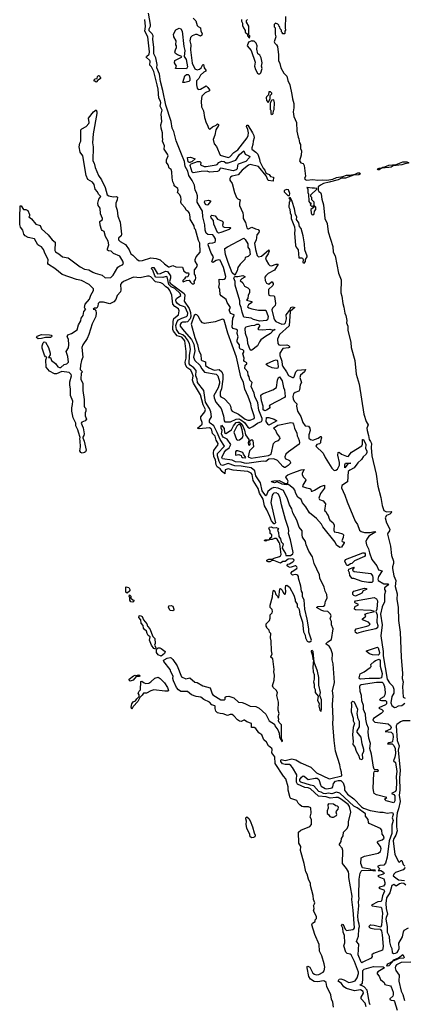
# Model space of a CAD drawing. Extents: x 1966327 to 2147849, y 395140 to 552178.
# Tile 134 of 256: x 2040469 to 2045185, y 451509 to 463585. Entities that reach past the tile are written whole.
import ezdxf

# ---------------------------------------------------------------- set-up
doc = ezdxf.new("R2010")
doc.units = 0

msp = doc.modelspace()

# ---------------------------------------------------------------- linework, layer by layer
at = {"layer": '0CON20XD'}
for points in [[(2042542, 460462), (2042529, 460431), (2042500, 460425), (2042490, 460405), (2042470, 460385), (2042470, 460375), (2042475, 460370), (2042513, 460387), (2042545, 460390), (2042562, 460365), (2042585, 460347), (2042605, 460344), (2042613, 460355), (2042610, 460375), (2042625, 460398), (2042628, 460415), (2042626, 460446), (2042612, 460465), (2042612, 460515), (2042636, 460544), (2042648, 460575), (2042622, 460625), (2042622, 460645), (2042633, 460677), (2042682, 460735), (2042678, 460845), (2042662, 460875), (2042625, 461010), (2042612, 461025), (2042610, 461055), (2042558, 461138), (2042560, 461165), (2042552, 461212), (2042535, 461233), (2042510, 461250), (2042497, 461277), (2042452, 461325), (2042443, 461347), (2042450, 461385), (2042445, 461410), (2042432, 461435), (2042403, 461465), (2042410, 461495), (2042407, 461515), (2042362, 461545), (2042362, 461565), (2042347, 461595), (2042337, 461645), (2042335, 461720), (2042325, 461748), (2042302, 461765), (2042290, 461805), (2042270, 461835), (2042270, 461865), (2042290, 461915), (2042282, 461935), (2042240, 461995), (2042246, 462036), (2042218, 462095), (2042222, 462115), (2042218, 462145), (2042221, 462195), (2042204, 462254), (2042200, 462295), (2042213, 462335), (2042203, 462425), (2042216, 462475), (2042190, 462525), (2042199, 462565), (2042196, 462585), (2042174, 462624), (2042165, 462732), (2042154, 462785), (2042115, 462951), (2042085, 463007), (2042063, 463025), (2042068, 463075), (2042063, 463085), (2042018, 463125), (2042023, 463135), (2042055, 463160), (2042061, 463189), (2042038, 463375), (2042002, 463445), (2042010, 463500), (2042003, 463585)], [(2044717, 451477), (2044703, 451525), (2044655, 451576), (2044657, 451595), (2044684, 451645), (2044680, 451665), (2044646, 451686), (2044575, 451675), (2044475, 451702), (2044445, 451724), (2044415, 451765), (2044374, 451795), (2044384, 451816), (2044405, 451822), (2044445, 451810), (2044505, 451777), (2044547, 451783), (2044581, 451799), (2044606, 451834), (2044623, 451885), (2044621, 451905), (2044575, 452035), (2044531, 452115), (2044519, 452125), (2044482, 452132), (2044468, 452148), (2044445, 452225), (2044454, 452265), (2044450, 452355), (2044434, 452395), (2044431, 452445), (2044415, 452475), (2044425, 452494), (2044435, 452486), (2044460, 452430), (2044475, 452415), (2044553, 452427), (2044565, 452435), (2044572, 452448), (2044559, 452665), (2044543, 452795), (2044546, 452835), (2044505, 453065), (2044503, 453105), (2044499, 453135), (2044476, 453176), (2044428, 453235), (2044432, 453395), (2044421, 453425), (2044385, 453465), (2044409, 453505), (2044415, 453541), (2044433, 453575), (2044439, 453621), (2044484, 453665), (2044500, 453705), (2044500, 453745), (2044527, 453865), (2044514, 453935), (2044495, 453958), (2044415, 454020), (2044375, 454044), (2044345, 454047), (2044275, 454039), (2044225, 454052), (2044133, 454063), (2044035, 454150), (2044005, 454163), (2043965, 454170), (2043875, 454211), (2043861, 454235), (2043862, 454268), (2043866, 454325), (2043815, 454415), (2043795, 454437), (2043775, 454449), (2043725, 454449), (2043690, 454460), (2043672, 454485), (2043670, 454505), (2043675, 454512), (2043725, 454500), (2043805, 454520), (2043855, 454507), (2043915, 454472), (2044039, 454419), (2044109, 454349), (2044265, 454276), (2044285, 454277), (2044417, 454313), (2044414, 454356), (2044401, 454395), (2044395, 454445), (2044342, 454615), (2044325, 454745), (2044309, 454955), (2044312, 455015), (2044304, 455184), (2044313, 455293), (2044304, 455355), (2044329, 455455), (2044311, 455685), (2044301, 455735), (2044304, 455806), (2044285, 455870), (2044265, 455901), (2044228, 455925), (2044225, 455935), (2044245, 455955), (2044290, 455985), (2044311, 456115), (2044291, 456165), (2044291, 456205), (2044276, 456235), (2044286, 456274), (2044281, 456295), (2044245, 456326), (2044198, 456332), (2044175, 456338), (2044109, 456375), (2044125, 456386), (2044195, 456392), (2044212, 456405), (2044220, 456455), (2044239, 456491), (2044233, 456535), (2044214, 456574), (2044203, 456623), (2044148, 456735), (2044143, 456775), (2044078, 456915), (2044057, 456995), (2044014, 457065), (2043983, 457145), (2043975, 457185), (2043938, 457238), (2043932, 457265), (2043931, 457315), (2043895, 457362), (2043866, 457446), (2043819, 457535), (2043806, 457586), (2043778, 457635), (2043751, 457709), (2043705, 457809), (2043639, 457839), (2043584, 457846), (2043555, 457837), (2043512, 457798), (2043495, 457754), (2043485, 457746), (2043442, 457805), (2043422, 457905), (2043365, 457989), (2043353, 458053), (2043305, 458090), (2043185, 458110), (2043105, 458112), (2043025, 458142), (2042955, 458119), (2042937, 458127), (2042915, 458166), (2042895, 458235), (2042896, 458264), (2042978, 458355), (2042927, 458437), (2042891, 458521), (2042848, 458605), (2042804, 458635), (2042798, 458645), (2042797, 458673), (2042822, 458715), (2042812, 458775), (2042795, 458815), (2042748, 458895), (2042725, 459035), (2042649, 459135), (2042644, 459175), (2042630, 459215), (2042632, 459282), (2042604, 459314), (2042558, 459348), (2042547, 459365), (2042552, 459468), (2042563, 459545), (2042551, 459615), (2042528, 459658), (2042501, 459691), (2042469, 459719), (2042425, 459738), (2042392, 459785), (2042383, 459835), (2042398, 459885), (2042414, 459905), (2042455, 459923), (2042515, 459945), (2042525, 459957), (2042529, 459985), (2042497, 460057), (2042479, 460069), (2042429, 460085), (2042402, 460105), (2042387, 460125), (2042383, 460145), (2042390, 460165), (2042445, 460202), (2042436, 460226), (2042369, 460289), (2042325, 460310), (2042298, 460335), (2042275, 460431), (2042265, 460437), (2042225, 460421), (2042138, 460425), (2042124, 460445), (2042103, 460513), (2042080, 460535), (2042095, 460546), (2042115, 460546), (2042159, 460469), (2042195, 460473), (2042255, 460499), (2042280, 460495), (2042316, 460445), (2042316, 460415), (2042306, 460375), (2042314, 460355), (2042485, 460225), (2042492, 460205), (2042484, 460134), (2042545, 460042), (2042563, 459993), (2042568, 459945), (2042558, 459915), (2042525, 459880), (2042505, 459873), (2042465, 459873), (2042447, 459865), (2042436, 459845), (2042438, 459825), (2042484, 459764), (2042575, 459661), (2042602, 459605), (2042615, 459525), (2042599, 459445), (2042618, 459405), (2042676, 459346), (2042701, 459301), (2042735, 459260), (2042879, 459239), (2042898, 459218), (2042918, 459148), (2042919, 459125), (2042901, 459069), (2042848, 458975), (2042853, 458947), (2042875, 458893), (2042938, 458818), (2042967, 458727), (2042974, 458665), (2042985, 458652), (2043055, 458652), (2043125, 458686), (2043155, 458688), (2043179, 458679), (2043227, 458645), (2043265, 458586), (2043285, 458575), (2043326, 458594), (2043385, 458635), (2043434, 458655), (2043442, 458675), (2043441, 458695), (2043402, 458795), (2043388, 458885), (2043353, 458965), (2043345, 459005), (2043306, 459085), (2043318, 459135), (2043290, 459165), (2043283, 459203), (2043270, 459225), (2043267, 459265), (2043231, 459305), (2043233, 459347), (2043254, 459364), (2043254, 459375), (2043225, 459391), (2043219, 459405), (2043222, 459435), (2043205, 459485), (2043215, 459506), (2043215, 459525), (2043205, 459537), (2043171, 459545), (2043163, 459565), (2043162, 459595), (2043134, 459635), (2043134, 459655), (2043149, 459695), (2043135, 459735), (2043140, 459775), (2043127, 459787), (2043085, 459798), (2043074, 459814), (2043084, 459926), (2043096, 459944), (2043098, 459965), (2043053, 459983), (2043036, 460025), (2043053, 460055), (2043011, 460115), (2042999, 460155), (2042939, 460199), (2042928, 460215), (2042924, 460274), (2042910, 460305), (2042919, 460345), (2042913, 460375), (2042915, 460402), (2042955, 460399), (2042975, 460404), (2042994, 460416), (2042998, 460435), (2042969, 460545), (2042925, 460634), (2042905, 460641), (2042877, 460633), (2042845, 460610), (2042835, 460608), (2042825, 460615), (2042844, 460675), (2042815, 460722), (2042781, 460825), (2042785, 460840), (2042794, 460845), (2042835, 460847), (2042864, 460856), (2042871, 460875), (2042869, 460895), (2042851, 460931), (2042835, 460945), (2042775, 460949), (2042757, 460965), (2042743, 461005), (2042740, 461070), (2042714, 461165), (2042711, 461235), (2042645, 461345), (2042650, 461425), (2042637, 461465), (2042619, 461495), (2042611, 461555), (2042585, 461614), (2042544, 461674), (2042530, 461725), (2042499, 461785), (2042488, 461845), (2042451, 461935), (2042389, 462099), (2042358, 462215), (2042339, 462255), (2042325, 462335), (2042260, 462535), (2042224, 462715), (2042195, 462825), (2042184, 462915), (2042152, 462995), (2042154, 463035), (2042138, 463115), (2042115, 463165), (2042114, 463245), (2042101, 463345), (2042104, 463385), (2042092, 463412), (2042058, 463448), (2042055, 463472), (2042071, 463505), (2042072, 463525), (2042050, 463665)], [(2042595, 463605), (2042630, 463570), (2042646, 463515), (2042655, 463503), (2042684, 463484), (2042689, 463445), (2042708, 463415), (2042700, 463395), (2042685, 463382), (2042645, 463402), (2042625, 463404), (2042582, 463385), (2042563, 463365), (2042553, 463325), (2042568, 463275), (2042564, 463215), (2042571, 463151), (2042585, 463052), (2042615, 462982), (2042645, 462970), (2042675, 462976), (2042695, 462995), (2042715, 463033), (2042724, 463034), (2042729, 462995), (2042751, 462965), (2042752, 462955), (2042725, 462941), (2042686, 462905), (2042667, 462863), (2042635, 462835), (2042636, 462785), (2042645, 462744), (2042655, 462730), (2042685, 462733), (2042755, 462772), (2042775, 462755), (2042795, 462725), (2042796, 462714), (2042741, 462689), (2042704, 462645), (2042693, 462585), (2042698, 462515), (2042721, 462465), (2042735, 462386), (2042755, 462321), (2042772, 462292), (2042785, 462256), (2042795, 462242), (2042805, 462246), (2042831, 462269), (2042878, 462292), (2042895, 462306), (2042905, 462301), (2042908, 462285), (2042874, 462235), (2042862, 462168), (2042842, 462115), (2042855, 462064), (2042880, 462030), (2042925, 461925), (2043025, 461894), (2043045, 461903), (2043095, 461957), (2043145, 461989), (2043259, 462135), (2043270, 462165), (2043273, 462195), (2043267, 462237), (2043251, 462275), (2043255, 462291), (2043265, 462289), (2043325, 462198), (2043340, 462165), (2043342, 462135), (2043330, 462095), (2043329, 462055), (2043314, 462015), (2043315, 461995), (2043365, 461961), (2043387, 461937), (2043411, 461875), (2043412, 461845), (2043454, 461764), (2043475, 461741), (2043488, 461708), (2043500, 461700), (2043526, 461686), (2043545, 461663), (2043580, 461655), (2043575, 461605), (2043515, 461614), (2043490, 461670), (2043395, 461785), (2043295, 461810), (2043275, 461802), (2043195, 461741), (2043148, 461682), (2043073, 461667), (2043055, 461654), (2043044, 461635), (2043047, 461615), (2043072, 461575), (2043104, 461464), (2043128, 461405), (2043145, 461387), (2043174, 461375), (2043163, 461335), (2043165, 461305), (2043204, 461215), (2043210, 461185), (2043209, 461145), (2043238, 461098), (2043253, 461033), (2043265, 461021), (2043275, 461020), (2043315, 461042), (2043359, 461019), (2043392, 461012), (2043405, 460995), (2043400, 460975), (2043377, 460945), (2043369, 460881), (2043346, 460845), (2043358, 460765), (2043381, 460691), (2043398, 460678), (2043435, 460685), (2043525, 460764), (2043526, 460745), (2043516, 460715), (2043482, 460665), (2043492, 460635), (2043518, 460588), (2043535, 460571), (2043555, 460565), (2043615, 460588), (2043638, 460585), (2043595, 460512), (2043515, 460470), (2043485, 460445), (2043476, 460425), (2043480, 460385), (2043495, 460354), (2043525, 460342), (2043555, 460371), (2043565, 460370), (2043575, 460351), (2043577, 460335), (2043572, 460325), (2043520, 460275), (2043518, 460225), (2043525, 460207), (2043535, 460200), (2043585, 460198), (2043591, 460191), (2043605, 460105), (2043600, 460080), (2043570, 460045), (2043562, 460025), (2043583, 459923), (2043592, 459902), (2043610, 459885), (2043682, 459852), (2043715, 459853), (2043728, 459865), (2043739, 459915), (2043737, 459965), (2043779, 460021), (2043795, 460054), (2043815, 460062), (2043842, 460055), (2043786, 460005), (2043771, 459829), (2043655, 459725), (2043628, 459665), (2043635, 459615), (2043645, 459595), (2043665, 459592), (2043745, 459599), (2043765, 459590), (2043777, 459575), (2043777, 459565), (2043765, 459559), (2043695, 459551), (2043659, 459495), (2043660, 459465), (2043683, 459395), (2043688, 459352)], [(2043190, 463585), (2043190, 463565), (2043202, 463542), (2043202, 463515), (2043212, 463485), (2043232, 463452), (2043235, 463430), (2043260, 463405), (2043260, 463385), (2043285, 463360)], [(2043285, 463360), (2043290, 463385), (2043270, 463405), (2043280, 463415), (2043280, 463505), (2043250, 463555), (2043250, 463575), (2043260, 463585)], [(2043726, 463625), (2043722, 463485), (2043728, 463455), (2043720, 463445), (2043720, 463415), (2043715, 463410), (2043692, 463412), (2043690, 463425), (2043680, 463435), (2043680, 463455), (2043662, 463472), (2043660, 463495), (2043652, 463502), (2043648, 463518), (2043635, 463530), (2043605, 463540), (2043590, 463525), (2043590, 463495), (2043600, 463485), (2043602, 463405), (2043610, 463375), (2043590, 463315), (2043597, 463295), (2043616, 463276), (2043628, 463255), (2043642, 463155), (2043642, 463085), (2043659, 463049), (2043670, 462995), (2043707, 462927), (2043745, 462890), (2043758, 462838), (2043783, 462785), (2043807, 462667), (2043812, 462615), (2043828, 462558), (2043830, 462505), (2043823, 462455), (2043828, 462398), (2043863, 462325), (2043867, 462217), (2043882, 462145), (2043892, 462125), (2043900, 462075), (2043912, 462055), (2043912, 462005), (2043922, 461975), (2043918, 461925), (2043900, 461855), (2043915, 461830), (2043945, 461820), (2043958, 461795), (2043972, 461665), (2043962, 461635), (2043967, 461625), (2043987, 461617), (2044065, 461626), (2044125, 461618), (2044185, 461620), (2044235, 461615), (2044310, 461630), (2044355, 461651), (2044429, 461661), (2044475, 461678), (2044515, 461678), (2044580, 461690), (2044615, 461707), (2044637, 461705), (2044646, 461696), (2044625, 461681), (2044562, 461678), (2044465, 461642), (2044415, 461643), (2044375, 461621), (2044265, 461590), (2044193, 461577), (2044155, 461557), (2044130, 461535), (2044130, 461495), (2044137, 461477), (2044158, 461465), (2044166, 461446), (2044172, 461385), (2044192, 461315), (2044212, 461145), (2044237, 461085), (2044251, 460981), (2044309, 460805), (2044314, 460735), (2044335, 460690), (2044376, 460475), (2044411, 460395), (2044407, 460235), (2044420, 460195), (2044431, 460105), (2044445, 460060), (2044456, 459985), (2044469, 459955), (2044479, 459895), (2044477, 459865), (2044492, 459825), (2044492, 459775), (2044527, 459625), (2044533, 459565), (2044576, 459405), (2044596, 459236), (2044631, 459115), (2044690, 458745), (2044716, 458655), (2044740, 458615), (2044725, 458575), (2044730, 458545), (2044747, 458485), (2044752, 458435), (2044772, 458412), (2044783, 458385), (2044779, 458339), (2044786, 458235), (2044839, 458009), (2044860, 457865), (2044896, 457726), (2044914, 457625), (2044935, 457565), (2044965, 457548), (2045025, 457555), (2045032, 457545), (2045008, 457522), (2044965, 457505), (2044951, 457475), (2044967, 457415), (2045006, 457335), (2045004, 457315), (2044982, 457288), (2044980, 457275), (2045017, 457127), (2045026, 457015), (2045054, 456944), (2045053, 456917), (2045040, 456875), (2045040, 456855), (2045056, 456766), (2045082, 456705), (2045073, 456635), (2045095, 456545), (2045092, 456478), (2045111, 456375), (2045115, 456215), (2045134, 456075), (2045146, 455765), (2045161, 455565), (2045160, 455505), (2045172, 455465), (2045164, 455405), (2045170, 455275), (2045195, 455263)], [(2042515, 462981), (2042380, 462985), (2042390, 463015), (2042367, 463057), (2042372, 463085), (2042452, 463125), (2042458, 463135), (2042402, 463155), (2042381, 463171), (2042372, 463185), (2042378, 463215), (2042392, 463245), (2042392, 463262), (2042382, 463275), (2042388, 463325), (2042360, 463375), (2042353, 463405), (2042385, 463462), (2042425, 463482), (2042445, 463474), (2042459, 463445), (2042482, 463255), (2042493, 463205), (2042487, 463135), (2042511, 463095), (2042526, 463005), (2042515, 462981)], [(2043415, 462920), (2043427, 462933), (2043442, 462985), (2043432, 463015), (2043440, 463055), (2043428, 463118), (2043415, 463148), (2043390, 463165), (2043378, 463225), (2043382, 463265), (2043368, 463298), (2043345, 463320), (2043323, 463323), (2043315, 463330), (2043305, 463320), (2043275, 463310), (2043258, 463265), (2043307, 463205), (2043354, 463065), (2043347, 463015), (2043362, 462975), (2043385, 462930), (2043395, 462920), (2043415, 462920)], [(2041405, 462820), (2041395, 462830), (2041382, 462832), (2041382, 462848), (2041395, 462860), (2041418, 462862), (2041422, 462888), (2041435, 462900), (2041448, 462898), (2041450, 462885), (2041460, 462875), (2041458, 462862), (2041445, 462850), (2041432, 462848), (2041405, 462820)], [(2042495, 462814), (2042470, 462815), (2042492, 462895), (2042515, 462911), (2042535, 462912), (2042545, 462901), (2042556, 462865), (2042553, 462837), (2042543, 462825), (2042495, 462814)], [(2043515, 462570), (2043540, 462615), (2043540, 462655), (2043560, 462675), (2043560, 462685), (2043545, 462700), (2043522, 462698), (2043520, 462665), (2043495, 462640), (2043490, 462625), (2043493, 462593), (2043515, 462570)], [(2043565, 462420), (2043577, 462433), (2043580, 462465), (2043590, 462485), (2043592, 462565), (2043585, 462600), (2043562, 462598), (2043552, 462588), (2043540, 462555), (2043540, 462485), (2043550, 462475), (2043550, 462435), (2043565, 462420)], [(2043992, 456232), (2043964, 456354), (2043955, 456470), (2043938, 456508), (2043937, 456555), (2043924, 456574), (2043916, 456636), (2043888, 456735), (2043886, 456756), (2043879, 456769), (2043865, 456778), (2043845, 456780), (2043815, 456773), (2043798, 456788), (2043798, 456802), (2043811, 456819), (2043865, 456852), (2043870, 456865), (2043867, 456875), (2043856, 456886), (2043845, 456887), (2043785, 456868), (2043763, 456873), (2043750, 456885), (2043752, 456908), (2043777, 456913), (2043816, 456934), (2043836, 456954), (2043832, 456965), (2043814, 456974), (2043762, 456968), (2043722, 456938), (2043695, 456938), (2043665, 456920), (2043585, 456953), (2043565, 456952), (2043535, 456934), (2043514, 456934), (2043500, 456945), (2043500, 456955), (2043525, 456968), (2043565, 456970), (2043588, 456982), (2043655, 457002), (2043665, 457008), (2043673, 457025), (2043657, 457157), (2043652, 457172), (2043625, 457212), (2043612, 457222), (2043595, 457222), (2043565, 457210), (2043530, 457210), (2043525, 457200), (2043505, 457200), (2043485, 457190), (2043470, 457195), (2043475, 457207), (2043530, 457210), (2043534, 457226), (2043560, 457245), (2043560, 457265), (2043540, 457285), (2043540, 457315), (2043524, 457344), (2043531, 457359), (2043554, 457364), (2043575, 457352), (2043615, 457357), (2043635, 457350), (2043640, 457345), (2043628, 457325), (2043642, 457295), (2043648, 457248), (2043666, 457216), (2043673, 457183), (2043700, 457155), (2043687, 457105), (2043727, 457037), (2043730, 457015), (2043788, 457015), (2043819, 457035), (2043821, 457051), (2043790, 457205), (2043764, 457285), (2043770, 457315), (2043766, 457345), (2043726, 457455), (2043679, 457635), (2043664, 457715), (2043640, 457765), (2043615, 457783), (2043585, 457776), (2043572, 457765), (2043563, 457753), (2043547, 457665), (2043607, 457415), (2043595, 457403), (2043585, 457403), (2043575, 457413), (2043556, 457437), (2043535, 457490), (2043500, 457575), (2043471, 457621), (2043453, 457705), (2043409, 457779), (2043391, 457835), (2043333, 457933), (2043318, 458005), (2043307, 458025), (2043266, 458044), (2043088, 458058), (2043025, 458077), (2042988, 458065), (2042985, 458013), (2042952, 458042), (2042926, 458075), (2042891, 458101), (2042879, 458125), (2042870, 458185), (2042848, 458225), (2042844, 458275), (2042850, 458300), (2042877, 458343), (2042898, 458365), (2042902, 458385), (2042878, 458428), (2042865, 458475), (2042831, 458511), (2042825, 458551), (2042816, 458566), (2042795, 458578), (2042668, 458568), (2042647, 458575), (2042705, 458625), (2042707, 458645), (2042690, 458690), (2042690, 458715), (2042738, 458775), (2042746, 458805), (2042720, 458860), (2042685, 458985), (2042601, 459125), (2042589, 459165), (2042594, 459215), (2042585, 459250), (2042568, 459285), (2042520, 459320), (2042501, 459355), (2042496, 459385), (2042510, 459435), (2042509, 459515), (2042493, 459645), (2042455, 459689), (2042398, 459708), (2042353, 459763), (2042346, 459785), (2042350, 459885), (2042359, 459921), (2042414, 459965), (2042423, 460015), (2042415, 460039), (2042369, 460069), (2042347, 460095), (2042334, 460205), (2042311, 460265), (2042295, 460288), (2042260, 460310), (2042225, 460345), (2042198, 460358), (2042135, 460369), (2042075, 460429), (2042055, 460439), (2042035, 460439), (2041945, 460418), (2041865, 460427), (2041742, 460375), (2041716, 460355), (2041704, 460336), (2041708, 460272), (2041703, 460245), (2041665, 460202), (2041646, 460154), (2041625, 460123), (2041575, 460100), (2041495, 460121), (2041449, 460121), (2041432, 460105), (2041428, 460072), (2041415, 460047), (2041385, 460048), (2041368, 460035), (2041389, 460029), (2041403, 460013), (2041408, 459988), (2041403, 459945), (2041358, 459855), (2041318, 459725), (2041296, 459674), (2041241, 459595), (2041230, 459565), (2041244, 459446), (2041227, 459405), (2041214, 459346), (2041212, 459295), (2041240, 459265), (2041222, 459248), (2041218, 459175), (2041243, 459123), (2041241, 459035), (2041260, 458925), (2041260, 458845), (2041263, 458833), (2041280, 458815), (2041280, 458785), (2041270, 458765), (2041272, 458725), (2041288, 458685), (2041270, 458665), (2041231, 458649), (2041222, 458635), (2041245, 458580), (2041258, 458505), (2041256, 458485), (2041242, 458465), (2041242, 458455), (2041261, 458415), (2041283, 458305), (2041277, 458285), (2041262, 458275), (2041235, 458269), (2041218, 458275), (2041208, 458295), (2041216, 458345), (2041212, 458418), (2041208, 458445), (2041212, 458462), (2041188, 458525), (2041182, 458555), (2041158, 458605), (2041157, 458637), (2041125, 458700), (2041110, 458785), (2041107, 458825), (2041118, 458865), (2041120, 458905), (2041090, 458975), (2041090, 459055), (2041083, 459105), (2041083, 459145), (2041103, 459215), (2041100, 459235), (2041075, 459259), (2040985, 459268), (2040919, 459241), (2040895, 459240), (2040833, 459275), (2040794, 459325), (2040790, 459415), (2040800, 459445), (2040785, 459450), (2040772, 459472), (2040744, 459556), (2040744, 459586), (2040755, 459620), (2040768, 459632), (2040785, 459628), (2040820, 459565), (2040842, 459495), (2040842, 459475), (2040822, 459442), (2040845, 459440), (2040858, 459405), (2040908, 459368), (2040938, 459328), (2040955, 459317), (2040975, 459317), (2041015, 459354), (2041048, 459365), (2041068, 459385), (2041060, 459455), (2041040, 459515), (2041069, 459561), (2041072, 459595), (2041067, 459667), (2041051, 459695), (2041060, 459720), (2041105, 459736), (2041175, 459780), (2041188, 459842), (2041217, 459893), (2041224, 459926), (2041245, 459957), (2041254, 460006), (2041280, 460035), (2041270, 460040), (2041264, 460054), (2041273, 460095), (2041325, 460158), (2041342, 460208), (2041375, 460265), (2041375, 460285), (2041321, 460335), (2041225, 460385), (2041167, 460397), (2040988, 460458), (2040901, 460535), (2040821, 460581), (2040812, 460595), (2040817, 460645), (2040780, 460715), (2040762, 460765), (2040735, 460800), (2040705, 460814), (2040690, 460825), (2040652, 460895), (2040573, 460913), (2040534, 460935), (2040521, 460955), (2040506, 461005), (2040479, 461039), (2040472, 461072), (2040469, 461165), (2040474, 461295), (2040475, 461302), (2040485, 461302), (2040515, 461258), (2040545, 461258), (2040568, 461245), (2040590, 461195), (2040590, 461175), (2040580, 461165), (2040613, 461143), (2040667, 461075), (2040720, 461060), (2040738, 461018), (2040818, 460948), (2040867, 460885), (2040904, 460855), (2040900, 460755), (2040909, 460739), (2040950, 460715), (2040995, 460678), (2041065, 460662), (2041212, 460552), (2041265, 460525), (2041315, 460516), (2041365, 460490), (2041395, 460474), (2041481, 460451), (2041515, 460419), (2041585, 460423), (2041615, 460452), (2041672, 460548), (2041695, 460566), (2041730, 460580), (2041741, 460595), (2041733, 460625), (2041695, 460683), (2041619, 460719), (2041589, 460745), (2041558, 460748), (2041547, 460757), (2041545, 460775), (2041560, 460825), (2041555, 460867), (2041522, 460925), (2041506, 460985), (2041480, 461000), (2041472, 461012), (2041455, 461065), (2041451, 461109), (2041483, 461135), (2041486, 461145), (2041460, 461205), (2041455, 461275), (2041431, 461305), (2041426, 461335), (2041440, 461385), (2041462, 461415), (2041435, 461443), (2041423, 461473), (2041395, 461507), (2041380, 461565), (2041361, 461591), (2041305, 461624), (2041285, 461672), (2041243, 461913), (2041211, 461961), (2041198, 462025), (2041205, 462070), (2041218, 462095), (2041218, 462232), (2041232, 462248), (2041282, 462275), (2041315, 462310), (2041320, 462325), (2041313, 462377), (2041372, 462455), (2041405, 462480), (2041416, 462456), (2041416, 462436), (2041371, 462185), (2041362, 462075), (2041368, 462025), (2041366, 461855), (2041382, 461825), (2041395, 461772), (2041435, 461672), (2041471, 461621), (2041518, 461525), (2041542, 461435), (2041562, 461425), (2041615, 461411), (2041655, 461417), (2041668, 461408), (2041665, 461375), (2041646, 461335), (2041647, 461297), (2041665, 461248), (2041673, 461173), (2041702, 461102), (2041718, 460955), (2041712, 460935), (2041682, 460905), (2041682, 460885), (2041700, 460865), (2041768, 460828), (2041811, 460761), (2041833, 460715), (2041858, 460698), (2041905, 460646), (2041935, 460629), (2041975, 460630), (2042075, 460664), (2042144, 460656), (2042191, 460641), (2042245, 460589), (2042292, 460555), (2042307, 460553), (2042345, 460568), (2042382, 460552), (2042465, 460548), (2042480, 460500), (2042515, 460482), (2042538, 460478), (2042542, 460462)], [(2042545, 461834), (2042535, 461843), (2042525, 461896), (2042565, 461900), (2042619, 461879), (2042584, 461846), (2042555, 461834), (2042545, 461834)], [(2042595, 461708), (2042582, 461715), (2042558, 461795), (2042561, 461809), (2042573, 461817), (2042648, 461845), (2042676, 461846), (2042688, 461835), (2042684, 461804), (2042730, 461785), (2042754, 461784), (2042877, 461803), (2042890, 461810), (2042911, 461835), (2042945, 461850), (2042975, 461847), (2042998, 461828), (2043025, 461830), (2043117, 461863), (2043165, 461933), (2043215, 461978), (2043234, 461934), (2043280, 461915), (2043289, 461905), (2043286, 461895), (2043240, 461845), (2043149, 461811), (2043140, 461795), (2043135, 461755), (2043125, 461742), (2043085, 461730), (2042935, 461764), (2042925, 461760), (2042909, 461731), (2042895, 461721), (2042795, 461716), (2042766, 461726), (2042695, 461724), (2042645, 461714), (2042595, 461708)], [(2044875, 461745), (2044862, 461745), (2044854, 461755), (2044875, 461764), (2044913, 461767), (2044920, 461775), (2044945, 461778), (2044995, 461801), (2045083, 461807), (2045165, 461842), (2045215, 461840), (2045234, 461835), (2045236, 461825), (2045192, 461818), (2045155, 461803), (2045049, 461791), (2045025, 461777), (2044995, 461770), (2044906, 461764), (2044875, 461745)], [(2044065, 461190), (2044080, 461205), (2044082, 461238), (2044100, 461255), (2044100, 461285), (2044080, 461305), (2044078, 461348), (2044050, 461375), (2044050, 461405), (2044040, 461415), (2044040, 461435), (2044110, 461505), (2044110, 461515), (2044085, 461520), (2044055, 461517), (2043995, 461528), (2043990, 461525), (2044000, 461505), (2044002, 461465), (2044010, 461445), (2044013, 461353), (2044025, 461340), (2044038, 461338), (2044040, 461325), (2044032, 461315), (2044052, 461292), (2044065, 461300), (2044080, 461285), (2044040, 461255), (2044043, 461213), (2044050, 461195), (2044065, 461190)], [(2043775, 461430), (2043780, 461455), (2043766, 461496), (2043745, 461502), (2043720, 461495), (2043710, 461485), (2043712, 461472), (2043755, 461430), (2043775, 461430)], [(2042762, 461308), (2042745, 461317), (2042733, 461345), (2042738, 461362), (2042785, 461370), (2042807, 461365), (2042809, 461355), (2042775, 461314), (2042762, 461308)], [(2043955, 460600), (2043975, 460620), (2043972, 460645), (2043993, 460675), (2043994, 460685), (2043964, 460764), (2043960, 460835), (2043943, 460933), (2043918, 461025), (2043898, 461048), (2043892, 461092), (2043863, 461135), (2043866, 461166), (2043851, 461195), (2043837, 461265), (2043808, 461355), (2043788, 461398), (2043775, 461400), (2043770, 461395), (2043780, 461385), (2043780, 461355), (2043772, 461345), (2043767, 461285), (2043779, 461259), (2043784, 461215), (2043796, 461186), (2043797, 461145), (2043838, 461045), (2043842, 461005), (2043838, 460965), (2043850, 460815), (2043857, 460795), (2043884, 460764), (2043893, 460665), (2043925, 460664), (2043938, 460658), (2043944, 460645), (2043940, 460605), (2043955, 460600)], [(2042905, 460965), (2042895, 460973), (2042851, 461075), (2042843, 461123), (2042815, 461156), (2042814, 461176), (2042824, 461186), (2042865, 461181), (2042895, 461138), (2042955, 461112), (2042963, 461095), (2042957, 461065), (2042960, 461050), (2042975, 461042), (2043050, 461035), (2043058, 461028), (2043038, 461012), (2042935, 460975), (2042905, 460965)], [(2043105, 460450), (2043075, 460482), (2043025, 460607), (2042993, 460705), (2042982, 460768), (2042985, 460777), (2043015, 460797), (2043215, 460904), (2043235, 460889), (2043266, 460835), (2043268, 460795), (2043285, 460766), (2043296, 460705), (2043269, 460681), (2043235, 460667), (2043230, 460645), (2043170, 460585), (2043143, 460545), (2043137, 460505), (2043105, 460450)], [(2043415, 459888), (2043335, 459907), (2043305, 459926), (2043215, 459938), (2043195, 459997), (2043186, 460055), (2043169, 460095), (2043168, 460135), (2043112, 460328), (2043112, 460375), (2043095, 460415), (2043105, 460440), (2043115, 460434), (2043144, 460434), (2043205, 460446), (2043230, 460435), (2043228, 460425), (2043193, 460407), (2043172, 460385), (2043205, 460358), (2043225, 460318), (2043268, 460298), (2043287, 460277), (2043288, 460235), (2043272, 460205), (2043264, 460166), (2043250, 460145), (2043315, 460127), (2043317, 460117), (2043275, 460087), (2043262, 460065), (2043279, 460049), (2043315, 460038), (2043395, 460024), (2043485, 460021), (2043515, 459945), (2043506, 459904), (2043495, 459894), (2043415, 459888)], [(2043265, 458674), (2043295, 458675), (2043344, 458695), (2043349, 458705), (2043345, 458725), (2043309, 458825), (2043302, 458875), (2043272, 458965), (2043229, 459055), (2043212, 459135), (2043182, 459205), (2043128, 459445), (2043021, 459741), (2042975, 459898), (2042965, 459909), (2042955, 459910), (2042865, 459881), (2042735, 459858), (2042711, 459865), (2042686, 459896), (2042659, 459949), (2042642, 459965), (2042625, 459970), (2042609, 459955), (2042572, 459852), (2042618, 459685), (2042650, 459600), (2042665, 459522), (2042689, 459479), (2042695, 459415), (2042704, 459405), (2042747, 459387), (2042748, 459345), (2042786, 459315), (2042855, 459286), (2042915, 459294), (2042946, 459266), (2042958, 459235), (2042959, 459175), (2042942, 459058), (2042925, 459015), (2042925, 458971), (2042935, 458958), (2042977, 458937), (2043041, 458871), (2043054, 458845), (2043061, 458801), (2043072, 458785), (2043152, 458748), (2043235, 458684), (2043265, 458674)], [(2043305, 459527), (2043295, 459536), (2043264, 459615), (2043260, 459665), (2043237, 459735), (2043234, 459796), (2043243, 459817), (2043305, 459836), (2043352, 459838), (2043375, 459852), (2043395, 459852), (2043412, 459835), (2043387, 459795), (2043398, 459785), (2043442, 459782), (2043535, 459790), (2043575, 459777), (2043588, 459785), (2043602, 459785), (2043590, 459775), (2043575, 459773), (2043545, 459736), (2043481, 459699), (2043425, 459657), (2043408, 459635), (2043386, 459584), (2043315, 459532), (2043305, 459527)], [(2040695, 459670), (2040675, 459685), (2040685, 459705), (2040735, 459723), (2040835, 459721), (2040855, 459715), (2040863, 459705), (2040860, 459695), (2040845, 459685), (2040784, 459686), (2040735, 459673), (2040695, 459670)], [(2043615, 459307), (2043563, 459313), (2043511, 459341), (2043492, 459355), (2043493, 459365), (2043585, 459405), (2043615, 459412), (2043625, 459407), (2043630, 459395), (2043638, 459332), (2043635, 459312), (2043615, 459307)], [(2043688, 459352), (2043695, 459332), (2043742, 459265), (2043765, 459222), (2043815, 459195), (2043825, 459195), (2043835, 459205), (2043855, 459265), (2043874, 459286), (2043975, 459295), (2043961, 459265), (2043911, 459225), (2043904, 459195), (2043925, 459135), (2043909, 459105), (2043900, 459045), (2043891, 459029), (2043845, 459014), (2043826, 458995), (2043818, 458965), (2043822, 458935), (2043835, 458905), (2043865, 458875), (2043864, 458845), (2043874, 458785), (2043917, 458717), (2043941, 458645), (2043969, 458605), (2044009, 458599), (2044025, 458575), (2044030, 458545), (2044012, 458495), (2044015, 458452), (2044035, 458435), (2044065, 458428), (2044127, 458453), (2044155, 458473), (2044165, 458471), (2044169, 458455), (2044156, 458415), (2044155, 458394), (2044145, 458383), (2044111, 458375), (2044099, 458355), (2044188, 458268), (2044215, 458215), (2044296, 458085), (2044325, 458054), (2044345, 458058), (2044366, 458074), (2044389, 458121), (2044390, 458155), (2044370, 458245), (2044375, 458275), (2044385, 458280), (2044415, 458256), (2044475, 458230), (2044495, 458229), (2044539, 458281), (2044662, 458358), (2044672, 458378), (2044673, 458437), (2044685, 458436), (2044712, 458375), (2044710, 458325), (2044725, 458295), (2044726, 458275), (2044715, 458255), (2044679, 458225), (2044660, 458190), (2044615, 458150), (2044570, 458090), (2044515, 458061), (2044496, 458044), (2044487, 457915), (2044420, 457870), (2044413, 457845), (2044455, 457755), (2044482, 457672), (2044552, 457502), (2044583, 457435), (2044609, 457395), (2044636, 457325), (2044656, 457306), (2044695, 457296), (2044765, 457296), (2044815, 457309), (2044835, 457305), (2044751, 457249), (2044725, 457215), (2044714, 457185), (2044723, 457145), (2044746, 457095), (2044757, 457045), (2044788, 456965), (2044846, 456886), (2044868, 456838), (2044913, 456825), (2044868, 456755), (2044859, 456725), (2044862, 456705), (2044935, 456665), (2044991, 456665), (2044980, 456645), (2044942, 456615), (2044942, 456595), (2044954, 456575), (2044942, 456535), (2044943, 456445), (2044912, 456385), (2044891, 456295), (2044912, 456165), (2044895, 456027), (2044924, 455835), (2044924, 455784), (2044975, 455497), (2045001, 455451), (2045045, 455410), (2045056, 455376), (2045057, 455325), (2045031, 455285), (2045020, 455205), (2045031, 455175), (2045065, 455151), (2045085, 455152), (2045115, 455169), (2045155, 455174), (2045189, 455201)], [(2043475, 458786), (2043455, 458801), (2043454, 458844), (2043435, 458909), (2043425, 458981), (2043446, 458995), (2043574, 459045), (2043617, 459075), (2043630, 459165), (2043642, 459195), (2043655, 459206), (2043686, 459155), (2043703, 459073), (2043715, 459045), (2043725, 458964), (2043715, 458950), (2043535, 458859), (2043528, 458845), (2043539, 458825), (2043495, 458795), (2043475, 458786)], [(2043715, 458091), (2043695, 458103), (2043628, 458178), (2043585, 458198), (2043525, 458195), (2043485, 458168), (2043455, 458171), (2043255, 458141), (2043225, 458144), (2043185, 458159), (2043115, 458163), (2043075, 458181), (2042955, 458198), (2042947, 458215), (2042975, 458277), (2042997, 458305), (2043037, 458333), (2043056, 458375), (2043011, 458441), (2042965, 458464), (2042954, 458475), (2042944, 458506), (2042951, 458545), (2042940, 458575), (2042938, 458605), (2042945, 458611), (2042975, 458572), (2042981, 458521), (2042995, 458508), (2043065, 458555), (2043090, 458605), (2043125, 458643), (2043145, 458650), (2043165, 458649), (2043195, 458619), (2043225, 458549), (2043239, 458495), (2043277, 458435), (2043279, 458421), (2043269, 458395), (2043275, 458371), (2043285, 458368), (2043296, 458375), (2043290, 458415), (2043296, 458425), (2043315, 458434), (2043326, 458425), (2043335, 458345), (2043288, 458295), (2043272, 458225), (2043305, 458209), (2043519, 458241), (2043554, 458255), (2043582, 458388), (2043605, 458410), (2043640, 458425), (2043662, 458448), (2043660, 458465), (2043620, 458515), (2043610, 458545), (2043580, 458575), (2043635, 458611), (2043795, 458644), (2043815, 458639), (2043827, 458625), (2043837, 458577), (2043867, 458515), (2043871, 458481), (2043882, 458455), (2043897, 458423), (2043900, 458395), (2043895, 458377), (2043763, 458285), (2043733, 458255), (2043718, 458225), (2043724, 458204), (2043775, 458178), (2043790, 458155), (2043788, 458145), (2043762, 458118), (2043725, 458091), (2043715, 458091)], [(2043525, 458613), (2043515, 458619), (2043492, 458655), (2043496, 458704), (2043525, 458706), (2043588, 458685), (2043620, 458665), (2043595, 458647), (2043525, 458613)], [(2043145, 458426), (2043165, 458432), (2043199, 458461), (2043208, 458485), (2043195, 458555), (2043179, 458609), (2043165, 458620), (2043152, 458618), (2043132, 458598), (2043096, 458525), (2043129, 458435), (2043145, 458426)], [(2043235, 458210), (2043242, 458215), (2043212, 458255), (2043205, 458277), (2043145, 458299), (2043125, 458296), (2043115, 458286), (2043114, 458244), (2043155, 458252), (2043185, 458240), (2043188, 458225), (2043200, 458215), (2043235, 458210)], [(2044455, 458087), (2044457, 458125), (2044465, 458144), (2044530, 458145), (2044495, 458142), (2044455, 458087)], [(2044395, 457111), (2044355, 457141), (2044338, 457175), (2044187, 457365), (2044168, 457398), (2044107, 457467), (2044021, 457535), (2043979, 457609), (2043935, 457661), (2043919, 457699), (2043880, 457730), (2043854, 457775), (2043843, 457815), (2043830, 457830), (2043765, 457884), (2043735, 457882), (2043685, 457890), (2043625, 457917), (2043593, 457903), (2043558, 457915), (2043560, 457925), (2043585, 457931), (2043650, 457935), (2043715, 457902), (2043752, 457898), (2043760, 457925), (2043750, 457950), (2043733, 457973), (2043736, 457985), (2043755, 458003), (2043819, 458029), (2043920, 458065), (2043958, 458068), (2043933, 458025), (2043932, 458005), (2043945, 457980), (2043975, 457950), (2043976, 457936), (2043940, 457875), (2043938, 457858), (2043985, 457842), (2044027, 457837), (2044037, 457827), (2044043, 457803), (2044055, 457801), (2044085, 457816), (2044159, 457861), (2044208, 457875), (2044205, 457841), (2044157, 457775), (2044138, 457715), (2044145, 457702), (2044190, 457685), (2044217, 457647), (2044208, 457565), (2044223, 457553), (2044234, 457524), (2044252, 457505), (2044258, 457475), (2044272, 457445), (2044310, 457420), (2044325, 457390), (2044319, 457325), (2044323, 457305), (2044375, 457297), (2044425, 457280), (2044438, 457265), (2044436, 457235), (2044420, 457195), (2044424, 457184), (2044448, 457175), (2044447, 457167), (2044415, 457114), (2044395, 457111)], [(2044485, 456891), (2044475, 456900), (2044456, 456945), (2044465, 456963), (2044675, 457046), (2044695, 457047), (2044704, 457035), (2044705, 457013), (2044695, 457002), (2044575, 456947), (2044540, 456915), (2044525, 456912), (2044495, 456892), (2044485, 456891)], [(2044745, 456682), (2044666, 456694), (2044565, 456730), (2044545, 456731), (2044515, 456767), (2044512, 456802), (2044501, 456825), (2044504, 456845), (2044565, 456870), (2044570, 456865), (2044553, 456847), (2044550, 456835), (2044568, 456818), (2044775, 456792), (2044795, 456766), (2044800, 456745), (2044798, 456695), (2044785, 456683), (2044745, 456682)], [(2041785, 456550), (2041770, 456565), (2041770, 456625), (2041775, 456630), (2041805, 456620), (2041820, 456595), (2041818, 456582), (2041785, 456550)], [(2044318, 451475), (2044308, 451535), (2044291, 451571), (2044282, 451625), (2044235, 451728), (2044226, 451775), (2044206, 451795), (2044195, 451797), (2044125, 451785), (2044078, 451788), (2044036, 451816), (2044015, 451850), (2043993, 451955), (2043995, 451972), (2044002, 451978), (2044025, 451965), (2044065, 451893), (2044085, 451878), (2044105, 451872), (2044136, 451875), (2044190, 451905), (2044202, 451918), (2044210, 451965), (2044203, 452005), (2044172, 452102), (2044145, 452160), (2044141, 452242), (2044087, 452365), (2044051, 452485), (2044057, 452505), (2044090, 452525), (2044093, 452547), (2044108, 452562), (2044108, 452585), (2044072, 452655), (2044080, 452685), (2044077, 452707), (2044070, 452715), (2044085, 452740), (2044087, 452755), (2044070, 452795), (2044066, 452845), (2044036, 452965), (2044035, 452990), (2044008, 453045), (2043992, 453105), (2043978, 453135), (2043957, 453235), (2043912, 453395), (2043914, 453445), (2043892, 453485), (2043889, 453621), (2043914, 453646), (2044025, 453691), (2044046, 453715), (2044048, 453775), (2044031, 453805), (2044043, 453855), (2044037, 453917), (2044011, 453931), (2043949, 453929), (2043930, 453935), (2043904, 453954), (2043883, 453975), (2043865, 454007), (2043793, 454033), (2043785, 454042), (2043761, 454135), (2043761, 454175), (2043733, 454275), (2043705, 454308), (2043602, 454462), (2043599, 454545), (2043561, 454595), (2043564, 454635), (2043559, 454645), (2043521, 454681), (2043494, 454725), (2043462, 454752), (2043437, 454815), (2043400, 454840), (2043365, 454892), (2043345, 454903), (2043312, 454902), (2043312, 454955), (2043252, 454972), (2043225, 454994), (2043215, 454995), (2043185, 454978), (2043162, 454982), (2043138, 454998), (2043095, 455047), (2043073, 455063), (2043051, 455065), (2043015, 455052), (2042965, 455073), (2042925, 455075), (2042895, 455085), (2042875, 455105), (2042864, 455135), (2042866, 455165), (2042861, 455171), (2042823, 455183), (2042794, 455214), (2042727, 455247), (2042688, 455278), (2042633, 455283), (2042575, 455303), (2042526, 455346), (2042445, 455347), (2042415, 455366), (2042393, 455395), (2042355, 455478), (2042347, 455505), (2042352, 455535), (2042321, 455585), (2042314, 455615), (2042235, 455712), (2042234, 455725), (2042242, 455735), (2042275, 455755), (2042314, 455764), (2042325, 455760), (2042348, 455738), (2042399, 455659), (2042454, 455524), (2042505, 455502), (2042555, 455512), (2042615, 455460), (2042645, 455457), (2042715, 455417), (2042805, 455390), (2042818, 455355), (2042827, 455315), (2042835, 455304), (2042934, 455244), (2042980, 455245), (2042988, 455252), (2042990, 455275), (2043000, 455285), (2043035, 455290), (2043095, 455268), (2043150, 455215), (2043195, 455210), (2043229, 455199), (2043295, 455165), (2043365, 455160), (2043405, 455140), (2043488, 455068), (2043527, 454985), (2043593, 454945), (2043597, 454925), (2043634, 454874), (2043652, 454835), (2043654, 454785), (2043685, 454730), (2043690, 454745), (2043680, 454765), (2043678, 454805), (2043680, 454935), (2043650, 454965), (2043643, 454985), (2043647, 455007), (2043638, 455035), (2043652, 455075), (2043638, 455115), (2043642, 455215), (2043622, 455295), (2043628, 455335), (2043613, 455363), (2043578, 455395), (2043570, 455415), (2043590, 455485), (2043592, 455545), (2043583, 455585), (2043587, 455615), (2043579, 455679), (2043573, 455745), (2043546, 455766), (2043546, 455775), (2043566, 455805), (2043557, 455845), (2043552, 455965), (2043542, 456005), (2043548, 456055), (2043530, 456075), (2043527, 456097), (2043500, 456125), (2043500, 456135), (2043490, 456145), (2043490, 456175), (2043530, 456215), (2043540, 456245), (2043540, 456285), (2043565, 456310), (2043570, 456325), (2043565, 456350), (2043540, 456375), (2043538, 456405), (2043570, 456505), (2043572, 456555), (2043582, 456588), (2043598, 456575), (2043608, 456535), (2043630, 456515), (2043635, 456500), (2043645, 456500), (2043660, 456605), (2043667, 456607), (2043689, 456589), (2043702, 456552), (2043715, 456540), (2043725, 456540), (2043733, 456567), (2043728, 456615), (2043733, 456647), (2043745, 456650), (2043777, 456625), (2043828, 456525), (2043847, 456475), (2043848, 456455), (2043870, 456415), (2043872, 456385), (2043888, 456368), (2043895, 456350), (2043904, 456294), (2043937, 456195), (2043948, 456078), (2043968, 456035), (2043972, 456005), (2043994, 455964), (2044008, 455955), (2044025, 455955), (2044043, 455965), (2044046, 455975), (2044014, 456074), (2044013, 456115), (2043992, 456232)], [(2044585, 456514), (2044565, 456522), (2044554, 456535), (2044552, 456558), (2044565, 456576), (2044695, 456614), (2044720, 456610), (2044720, 456595), (2044681, 456579), (2044665, 456550), (2044585, 456514)], [(2041855, 456440), (2041830, 456445), (2041818, 456465), (2041820, 456495), (2041810, 456515), (2041815, 456530), (2041830, 456515), (2041832, 456492), (2041855, 456470), (2041870, 456465), (2041870, 456455), (2041855, 456440)], [(2044605, 456058), (2044585, 456071), (2044582, 456095), (2044595, 456116), (2044725, 456146), (2044748, 456155), (2044767, 456173), (2044746, 456196), (2044670, 456225), (2044672, 456235), (2044710, 456265), (2044712, 456275), (2044702, 456295), (2044735, 456308), (2044820, 456325), (2044777, 456337), (2044585, 456349), (2044575, 456356), (2044576, 456384), (2044585, 456394), (2044620, 456405), (2044620, 456415), (2044585, 456427), (2044579, 456435), (2044576, 456445), (2044585, 456459), (2044815, 456498), (2044845, 456480), (2044855, 456456), (2044846, 456354), (2044837, 456325), (2044850, 456285), (2044847, 456197), (2044858, 456155), (2044855, 456127), (2044835, 456112), (2044685, 456081), (2044625, 456063), (2044605, 456058)], [(2042345, 456334), (2042315, 456339), (2042294, 456375), (2042297, 456395), (2042325, 456401), (2042345, 456394), (2042359, 456355), (2042357, 456343), (2042345, 456334)], [(2042125, 455867), (2042115, 455872), (2042085, 455912), (2042061, 455975), (2042070, 456015), (2042045, 456033), (2042031, 456055), (2042024, 456084), (2041997, 456105), (2041985, 456122), (2041982, 456155), (2041959, 456185), (2041954, 456224), (2041929, 456255), (2041935, 456273), (2041945, 456279), (2041972, 456265), (2041988, 456225), (2042026, 456176), (2042037, 456147), (2042066, 456116), (2042102, 456022), (2042127, 455997), (2042130, 455935), (2042122, 455915), (2042137, 455887), (2042140, 455875), (2042135, 455870), (2042125, 455867)], [(2042205, 455779), (2042165, 455794), (2042146, 455825), (2042148, 455862), (2042168, 455882), (2042185, 455882), (2042205, 455872), (2042252, 455835), (2042245, 455810), (2042205, 455779)], [(2044165, 455100), (2044170, 455135), (2044168, 455245), (2044148, 455295), (2044159, 455335), (2044137, 455425), (2044136, 455516), (2044120, 455595), (2044080, 455705), (2044067, 455835), (2044055, 455850), (2044043, 455845), (2044042, 455835), (2044060, 455785), (2044063, 455743), (2044070, 455735), (2044062, 455645), (2044068, 455585), (2044078, 455555), (2044078, 455495), (2044070, 455465), (2044078, 455435), (2044078, 455395), (2044092, 455372), (2044092, 455335), (2044127, 455287), (2044119, 455235), (2044139, 455199), (2044138, 455165), (2044148, 455118), (2044165, 455100)], [(2044865, 455792), (2044795, 455797), (2044758, 455808), (2044722, 455835), (2044722, 455845), (2044855, 455891), (2044865, 455883), (2044880, 455825), (2044878, 455805), (2044865, 455792)], [(2044646, 455496), (2044635, 455502), (2044632, 455515), (2044645, 455561), (2044692, 455585), (2044765, 455638), (2044777, 455653), (2044775, 455678), (2044817, 455715), (2044833, 455727), (2044875, 455740), (2044888, 455725), (2044890, 455655), (2044914, 455565), (2044905, 455514), (2044875, 455504), (2044755, 455505), (2044646, 455496)], [(2041825, 455474), (2041810, 455485), (2041810, 455495), (2041865, 455538), (2041885, 455546), (2041895, 455540), (2041925, 455550), (2041937, 455545), (2041940, 455535), (2041935, 455530), (2041895, 455530), (2041860, 455485), (2041825, 455474)], [(2041845, 455128), (2041836, 455155), (2041844, 455195), (2041861, 455219), (2041889, 455231), (2041903, 455257), (2041934, 455285), (2041934, 455305), (2041923, 455325), (2041932, 455348), (2041949, 455365), (2041955, 455470), (2041965, 455472), (2041995, 455450), (2042014, 455444), (2042052, 455448), (2042078, 455462), (2042125, 455507), (2042165, 455522), (2042192, 455505), (2042245, 455452), (2042283, 455395), (2042292, 455358), (2042289, 455351), (2042248, 455348), (2042115, 455364), (2042075, 455352), (2042025, 455324), (2041985, 455327), (2041970, 455300), (2041940, 455270), (2041916, 455224), (2041860, 455160), (2041845, 455128)], [(2045055, 453981), (2044962, 454005), (2044942, 454025), (2044970, 454045), (2044845, 454078), (2044815, 454093), (2044809, 454109), (2044803, 454155), (2044809, 454345), (2044815, 454361), (2044825, 454368), (2044860, 454365), (2044870, 454375), (2044860, 454385), (2044825, 454386), (2044815, 454394), (2044805, 454417), (2044784, 454575), (2044763, 454645), (2044769, 454709), (2044748, 454775), (2044740, 454845), (2044745, 454895), (2044725, 454944), (2044711, 455005), (2044709, 455069), (2044686, 455125), (2044685, 455175), (2044665, 455232), (2044661, 455295), (2044644, 455344), (2044641, 455409), (2044645, 455424), (2044655, 455432), (2044845, 455460), (2044915, 455461), (2044925, 455449), (2044943, 455405), (2044951, 455335), (2044947, 455303), (2044935, 455282), (2044895, 455260), (2044882, 455245), (2044888, 455238), (2044904, 455234), (2044955, 455234), (2044965, 455222), (2044966, 455195), (2044955, 455180), (2044872, 455145), (2044880, 455135), (2044910, 455125), (2044930, 455105), (2044902, 455075), (2044807, 455015), (2044800, 454995), (2044825, 454971), (2044985, 454947), (2045015, 454924), (2045022, 454905), (2045015, 454884), (2044950, 454855), (2045025, 454845), (2045043, 454825), (2045050, 454785), (2045041, 454735), (2045035, 454723), (2044995, 454717), (2044980, 454705), (2045035, 454704), (2045055, 454685), (2045072, 454648), (2045076, 454585), (2045070, 454540), (2045052, 454495), (2045075, 454474), (2045092, 454365), (2045085, 454305), (2045090, 454235), (2045085, 454139), (2045075, 454119), (2045028, 454095), (2045055, 454083), (2045068, 454065), (2045069, 454005), (2045055, 453981)], [(2044665, 454511), (2044676, 454524), (2044672, 454575), (2044688, 454615), (2044688, 454635), (2044668, 454705), (2044655, 454784), (2044606, 454845), (2044608, 454862), (2044635, 454912), (2044637, 454933), (2044635, 454978), (2044620, 455010), (2044605, 455075), (2044613, 455125), (2044575, 455214), (2044555, 455221), (2044540, 455215), (2044534, 455206), (2044539, 455185), (2044533, 455095), (2044559, 455019), (2044557, 454985), (2044572, 454955), (2044556, 454905), (2044550, 454815), (2044558, 454735), (2044553, 454695), (2044576, 454665), (2044593, 454615), (2044627, 454555), (2044635, 454518), (2044665, 454511)], [(2045255, 454985), (2045166, 454984), (2045137, 454973), (2045091, 454939), (2045083, 454925), (2045095, 454745), (2045121, 454681), (2045111, 454625), (2045134, 454375), (2045124, 454285), (2045130, 454135), (2045122, 454075), (2045133, 453995), (2045113, 453905), (2045095, 453859), (2045087, 453785), (2045087, 453685), (2045095, 453635), (2045080, 453585), (2045055, 453542), (2045048, 453515), (2045068, 453345), (2045115, 453261), (2045125, 453254), (2045145, 453274), (2045155, 453272), (2045172, 453225), (2045192, 453202)], [(2044665, 452019), (2044655, 452026), (2044617, 452115), (2044627, 452245), (2044598, 452278), (2044623, 452345), (2044627, 452435), (2044635, 452465), (2044632, 452492), (2044618, 452535), (2044613, 452595), (2044625, 452715), (2044621, 452765), (2044633, 452805), (2044627, 452835), (2044631, 453045), (2044645, 453119), (2044655, 453142), (2044665, 453149), (2044765, 453153), (2044830, 453145), (2044826, 453156), (2044775, 453160), (2044766, 453166), (2044671, 453181), (2044650, 453235), (2044656, 453305), (2044695, 453328), (2044775, 453342), (2044865, 453362), (2044893, 453385), (2044900, 453415), (2044894, 453444), (2044853, 453497), (2044862, 453508), (2044915, 453527), (2044938, 453545), (2044930, 453575), (2044913, 453595), (2044907, 453645), (2044894, 453665), (2044755, 453727), (2044745, 453740), (2044743, 453775), (2044710, 453815), (2044708, 453845), (2044605, 453920), (2044565, 453940), (2044395, 454099), (2044355, 454110), (2044295, 454091), (2044255, 454097), (2044215, 454091), (2044195, 454094), (2044165, 454111), (2044135, 454120), (2044077, 454187), (2044035, 454195), (2043915, 454235), (2043905, 454245), (2043905, 454266), (2043925, 454295), (2043945, 454311), (2043958, 454308), (2044005, 454265), (2044093, 454283), (2044115, 454281), (2044135, 454267), (2044142, 454255), (2044155, 454199), (2044164, 454185), (2044215, 454154), (2044235, 454150), (2044299, 454165), (2044307, 454175), (2044315, 454217), (2044340, 454245), (2044375, 454256), (2044405, 454252), (2044435, 454225), (2044453, 454175), (2044453, 454137), (2044486, 454086), (2044565, 454031), (2044661, 453931), (2044684, 453914), (2044765, 453885), (2044884, 453864), (2044925, 453864), (2044975, 453853), (2045028, 453862), (2045045, 453857), (2045047, 453835), (2045036, 453795), (2045046, 453765), (2045033, 453705), (2045031, 453605), (2044997, 453513), (2044976, 453315), (2044955, 453240), (2044935, 453216), (2044885, 453213), (2044860, 453205), (2044860, 453195), (2044880, 453175), (2044878, 453162), (2044862, 453152), (2044895, 453150), (2044929, 453129), (2044936, 453115), (2044925, 453104), (2044858, 453085), (2044872, 453072), (2044935, 453046), (2044945, 453005), (2044945, 452983), (2044931, 452959), (2044880, 452945), (2044872, 452935), (2044935, 452914), (2044942, 452895), (2044919, 452841), (2044905, 452780), (2044895, 452770), (2044860, 452765), (2044782, 452725), (2044790, 452715), (2044895, 452700), (2044905, 452691), (2044919, 452625), (2044905, 452478), (2044896, 452455), (2044815, 452477), (2044775, 452480), (2044765, 452480), (2044752, 452468), (2044750, 452455), (2044773, 452443), (2044815, 452433), (2044889, 452429), (2044905, 452411), (2044915, 452362), (2044925, 452220), (2044918, 452175), (2044805, 452134), (2044788, 452115), (2044792, 452095), (2044778, 452075), (2044675, 452024), (2044665, 452019)], [(2044294, 453804), (2044315, 453804), (2044353, 453825), (2044356, 453836), (2044348, 453865), (2044352, 453878), (2044375, 453902), (2044376, 453925), (2044365, 453940), (2044345, 453942), (2044315, 453962), (2044254, 453966), (2044248, 453955), (2044250, 453915), (2044238, 453882), (2044238, 453848), (2044256, 453836), (2044272, 453812), (2044294, 453804)], [(2043315, 453549), (2043295, 453563), (2043292, 453592), (2043255, 453670), (2043244, 453715), (2043248, 453755), (2043240, 453785), (2043242, 453798), (2043255, 453810), (2043278, 453788), (2043295, 453760), (2043324, 453685), (2043342, 453612), (2043356, 453585), (2043352, 453565), (2043335, 453554), (2043315, 453549)], [(2045195, 453185), (2045171, 453159), (2045075, 453124), (2045055, 453105), (2045050, 453085), (2045115, 453035), (2045185, 453028)], [(2045205, 452972), (2045179, 452989), (2045155, 452993), (2045125, 452986), (2045085, 452960), (2045055, 452978), (2045032, 452968), (2045009, 452875), (2044966, 452814), (2044959, 452745), (2044961, 452685), (2044977, 452615), (2044961, 452575), (2044959, 452555), (2044973, 452463), (2044975, 452395), (2044999, 452345), (2045002, 452275), (2045015, 452226), (2045033, 452193), (2045035, 452143), (2045053, 452133), (2045075, 452136), (2045095, 452146), (2045110, 452165), (2045120, 452195), (2045119, 452261), (2045164, 452335), (2045174, 452396), (2045183, 452417), (2045235, 452447)], [(2044976, 451976), (2044969, 451979), (2044973, 451995), (2044984, 452005), (2045042, 452038), (2045055, 452055), (2045112, 452078), (2045165, 452121), (2045168, 452118), (2045182, 452085), (2045178, 452075), (2045121, 452069), (2045037, 452033), (2045037, 452025), (2044995, 451982), (2044976, 451976)], [(2045265, 452024), (2045145, 452022), (2045089, 451995), (2045075, 451975), (2045071, 451955), (2045082, 451922), (2045121, 451865), (2045118, 451795), (2045145, 451672), (2045168, 451628), (2045188, 451555)], [(2044765, 451502), (2044758, 451525), (2044731, 451681), (2044693, 451723), (2044661, 451741), (2044638, 451745), (2044670, 451770), (2044678, 451822), (2044677, 451925), (2044691, 451939), (2044805, 451972), (2044925, 451967), (2044940, 451955), (2044861, 451909), (2044851, 451895), (2044851, 451881), (2044878, 451855), (2044892, 451815), (2044938, 451775), (2044944, 451754), (2045015, 451736), (2045025, 451723), (2045047, 451657), (2045049, 451625), (2045045, 451609), (2045008, 451575), (2045008, 451568), (2045025, 451558), (2045055, 451554), (2045065, 451545), (2045096, 451436)]]:
    msp.add_lwpolyline(points, dxfattribs=at)

doc.saveas('drawing.dxf')
